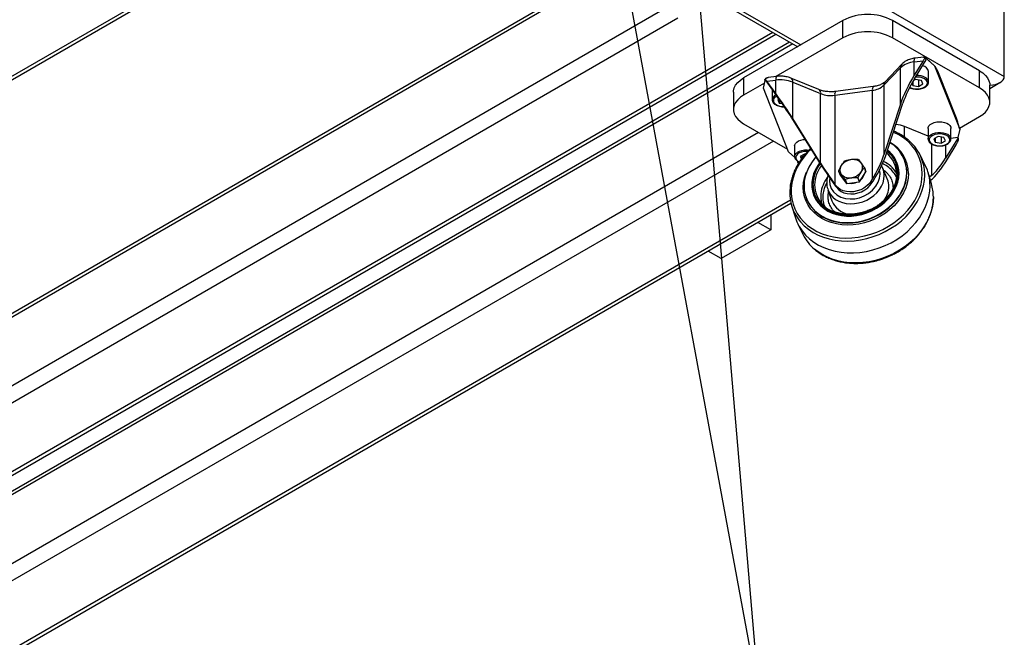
# Model space of a CAD drawing. Header units: millimetres. Extents: x 5 to 415, y 5 to 292.
# Tile 17 of 25: x 211 to 267, y 39 to 74. Entities that reach past the tile are written whole.
import ezdxf

# ---------------------------------------------------------------- set-up
doc = ezdxf.new("R2010")
doc.units = ezdxf.units.MM
doc.layers.add('NOTES', color=6, linetype='Continuous')
doc.layers.add('TRAIT-FORT', color=4, linetype='Continuous', lineweight=25)
doc.dimstyles.new('SLDDIMSTYLE5', dxfattribs={"dimtxt": 0.18, "dimasz": 2, "dimexe": 0, "dimexo": 0.0625, "dimgap": 0, "dimtad": 0, "dimtih": 1, "dimtoh": 1, "dimdec": 0, "dimrnd": 1e-09, "dimzin": 0, "dimdsep": 46, "dimtxsty": 'Standard', "dimsah": 1, "dimcen": 0.09, "dimadec": 0, "dimazin": 0, "dimtfac": 2, "dimtdec": 0, "dimtofl": 0, "dimtmove": 0, "dimatfit": 3, "dimfxl": 1, "dimfrac": 2, "dimtolj": 1, "dimtzin": 0, "dimarcsym": 0})

msp = doc.modelspace()

# ---------------------------------------------------------------- linework, layer by layer
at = {"layer": 'TRAIT-FORT', "lineweight": 25}
for p, q in [((165.635, 44.503), (229.133, 81.16)), ((165.811, 44.402), (229.264, 81.033)), ((255.013, 77.486), (267.175, 70.465)), ((244.548, 76.548), (187.272, 43.484)), ((244.548, 76.346), (187.272, 43.281)), ((250.595, 74.935), (255.403, 72.16)), ((250.771, 75.037), (255.579, 72.261)), ((247.94, 74.385), (187.272, 39.362)), ((267.175, 70.465), (267.175, 74.385)), ((248.584, 73.776), (187.697, 38.627)), ((257.983, 73.649), (252.326, 70.383)), ((257.983, 72.669), (257.983, 73.649)), ((260.811, 73.649), (260.811, 72.669)), ((265.761, 70.792), (260.811, 73.649)), ((253.987, 72.977), (191.091, 36.667)), ((254.944, 72.425), (187.272, 33.359)), ((191.228, 36.544), (254.163, 72.875)), ((257.983, 72.669), (254.166, 70.465)), ((265.761, 69.812), (260.811, 72.669)), ((255.12, 72.323), (187.272, 33.156)), ((262.55, 71.361), (262.042, 70.533)), ((262.042, 71.294), (262.55, 71.361)), ((262.042, 70.533), (262.042, 71.294)), ((262.054, 70.322), (262.728, 71.419)), ((262.573, 71.572), (262.088, 71.508)), ((262.686, 71.536), (262.713, 71.51)), ((262.728, 71.419), (262.689, 71.516)), ((262.689, 71.516), (262.713, 71.51)), ((263.206, 71.076), (262.692, 71.535)), ((262.713, 71.51), (262.77, 71.464)), ((262.749, 71.484), (263.204, 71.078)), ((262.77, 71.464), (262.749, 71.484)), ((260.314, 69.963), (261.257, 70.953)), ((261.333, 71.158), (260.39, 70.168)), ((261.257, 68.884), (261.257, 70.953)), ((262.857, 70.145), (262.857, 70.747)), ((263.204, 71.078), (264.633, 67.462)), ((265.761, 69.812), (265.761, 70.792)), ((252.326, 70.383), (252.326, 69.404)), ((253.455, 69.794), (253.552, 70.241)), ((253.538, 70.302), (253.542, 70.312)), ((253.538, 70.248), (253.538, 70.302)), ((253.542, 70.312), (253.581, 70.214)), ((253.581, 70.214), (254.254, 69.295)), ((253.647, 70.189), (254.155, 70.256)), ((254.155, 69.495), (253.647, 70.189)), ((254.201, 70.47), (253.715, 70.406)), ((254.155, 69.495), (254.155, 70.256)), ((256.612, 69.716), (255.019, 70.372)), ((255.119, 68.076), (255.119, 70.144)), ((255.119, 70.144), (256.712, 69.488)), ((261.96, 70.164), (261.96, 69.953)), ((262.12, 70.287), (261.988, 70.212)), ((262.454, 70.234), (262.12, 70.287)), ((262.293, 70.259), (262.293, 69.9)), ((262.541, 70.04), (262.454, 70.234)), ((264.373, 68.283), (263.464, 70.583)), ((266.347, 69.784), (266.927, 70.119)), ((251.74, 69.567), (251.74, 68.587)), ((253.519, 70.092), (252.326, 69.404)), ((254.883, 66.178), (253.455, 69.794)), ((253.952, 69.708), (253.952, 69.143)), ((257.515, 69.396), (259.66, 69.678)), ((259.706, 69.892), (257.561, 69.61)), ((259.66, 64.622), (259.66, 69.678)), ((260.314, 69.963), (260.314, 65.997)), ((261.907, 70.071), (261.96, 69.953)), ((261.96, 69.953), (262.293, 69.9)), ((262.293, 69.9), (262.541, 70.04)), ((266.347, 68.995), (266.347, 69.975)), ((254.335, 69.184), (254.268, 69.146)), ((254.268, 69.146), (254.355, 68.952)), ((254.355, 69.157), (254.355, 68.952)), ((256.712, 65.523), (256.712, 69.488)), ((257.515, 69.396), (257.515, 64.34)), ((254.355, 68.952), (254.518, 68.926)), ((261.257, 68.884), (260.314, 65.997)), ((260.489, 66.159), (261.4, 68.948)), ((255.057, 68.113), (256.596, 65.647)), ((256.712, 65.523), (255.119, 68.076)), ((264.619, 67.519), (265.761, 68.179)), ((252.326, 67.771), (254.823, 66.329)), ((262.835, 67.063), (261.491, 67.616)), ((261.491, 67.01), (261.491, 67.616)), ((262.835, 67.51), (262.835, 66.908)), ((264.135, 66.908), (264.135, 67.51)), ((264.633, 67.462), (264.528, 66.982)), ((253.174, 67.281), (189.676, 30.624)), ((254.023, 66.791), (190.525, 30.134)), ((263.398, 67.051), (263.151, 66.911)), ((263.151, 66.911), (263.238, 66.717)), ((263.238, 66.96), (263.238, 66.717)), ((263.732, 66.997), (263.398, 67.051)), ((263.572, 67.023), (263.572, 66.664)), ((263.572, 66.664), (263.819, 66.804)), ((263.819, 66.804), (263.732, 66.997)), ((264.507, 66.916), (263.833, 65.819)), ((264.528, 66.982), (264.135, 66.93)), ((264.545, 66.819), (264.507, 66.916)), ((264.528, 66.982), (264.549, 66.961)), ((264.549, 66.862), (264.545, 66.819)), ((264.549, 66.961), (264.549, 66.862)), ((255.231, 66.509), (255.231, 65.907)), ((263.03, 66.623), (263.03, 64.822)), ((263.238, 66.717), (263.572, 66.664)), ((263.833, 66.57), (263.833, 65.819)), ((263.932, 65.749), (264.44, 66.577)), ((255.239, 65.86), (254.883, 66.178)), ((255.385, 65.647), (255.398, 65.614)), ((255.794, 66.05), (255.547, 65.909)), ((255.547, 65.909), (255.613, 65.762)), ((255.634, 65.959), (255.634, 65.79)), ((255.837, 66.043), (255.794, 66.05)), ((261.49, 65.702), (261.48, 65.726)), ((262.674, 65.399), (262.375, 66)), ((255.474, 65.556), (255.426, 65.621)), ((257.738, 65.081), (257.832, 64.844)), ((259.201, 65.282), (259.295, 65.045)), ((259.295, 65.037), (259.201, 65.274)), ((260.511, 64.634), (260.247, 65.249)), ((260.259, 65.22), (260.247, 65.249)), ((262.64, 64.859), (262.623, 65.163)), ((257.832, 64.844), (258.193, 64.367)), ((258.193, 64.367), (258.099, 64.605)), ((258.108, 64.602), (258.202, 64.364)), ((258.925, 64.459), (258.831, 64.697)), ((258.84, 64.702), (258.933, 64.465)), ((258.933, 64.465), (259.295, 65.037)), ((259.609, 64.538), (259.66, 64.622)), ((259.609, 64.538), (259.653, 64.426)), ((259.653, 64.426), (259.705, 64.51)), ((260.522, 64.607), (260.511, 64.634)), ((263.027, 64.348), (262.836, 64.991)), ((263.03, 64.822), (262.913, 64.731)), ((262.966, 64.552), (262.968, 64.553)), ((257.126, 64.016), (257.354, 63.386)), ((257.126, 64.016), (257.136, 63.991)), ((257.567, 64.269), (257.515, 64.34)), ((257.56, 64.227), (257.611, 64.157)), ((257.567, 64.269), (257.611, 64.157)), ((258.202, 64.364), (258.925, 64.459)), ((254.987, 63.429), (193.515, 27.942)), ((255.9, 63.521), (255.909, 63.497)), ((193.515, 27.739), (255.023, 63.247)), ((255.06, 63.11), (255.252, 62.467)), ((253.882, 62.588), (253.882, 61.73)), ((253.882, 61.73), (251.053, 60.097)), ((253.882, 61.73), (253.138, 62.159)), ((255.413, 62.058), (255.713, 61.458)), ((251.053, 60.097), (250.31, 60.526))]:
    msp.add_line(p, q, dxfattribs=at)
at = {"layer": 'TRAIT-FORT', "lineweight": 25, "flags": 128}
for points in [[(262.042, 71.294), (262.044, 71.368), (262.05, 71.429), (262.061, 71.474), (262.074, 71.5), (262.088, 71.508)], [(265.761, 70.792), (265.948, 70.667), (266.102, 70.529), (266.221, 70.379), (266.301, 70.221), (266.342, 70.058), (266.347, 69.975)], [(251.74, 69.567), (251.745, 69.649), (251.786, 69.812), (251.866, 69.97), (251.985, 70.12), (252.139, 70.259), (252.326, 70.383)], [(261.79, 69.855), (261.843, 69.827), (261.969, 69.783), (262.11, 69.759), (262.257, 69.756), (262.401, 69.773), (262.533, 69.811), (262.644, 69.867), (262.728, 69.937), (262.779, 70.017), (262.794, 70.101), (262.772, 70.185), (262.715, 70.264), (262.626, 70.331)], [(265.761, 68.179), (265.948, 68.303), (266.102, 68.442), (266.221, 68.592), (266.301, 68.75), (266.342, 68.913), (266.342, 69.078), (266.301, 69.241), (266.221, 69.399), (266.102, 69.549), (265.948, 69.687), (265.761, 69.812)], [(252.326, 69.404), (252.139, 69.279), (251.985, 69.14), (251.866, 68.991), (251.786, 68.833), (251.745, 68.669), (251.745, 68.505), (251.786, 68.342), (251.866, 68.184), (251.985, 68.034), (252.139, 67.895), (252.326, 67.771)], [(254.216, 69.348), (254.119, 69.285), (254.051, 69.21), (254.018, 69.127), (254.021, 69.042), (254.061, 68.96), (254.135, 68.887), (254.238, 68.826), (254.364, 68.782), (254.505, 68.758), (254.635, 68.754)], [(262.835, 67.51), (262.843, 67.568), (262.883, 67.652), (262.956, 67.728), (263.057, 67.793), (263.182, 67.842), (263.322, 67.874), (263.472, 67.886), (263.622, 67.877), (263.765, 67.849), (263.893, 67.803), (263.999, 67.741), (264.077, 67.666), (264.123, 67.583), (264.135, 67.51)], [(255.231, 66.509), (255.238, 66.567), (255.279, 66.651), (255.351, 66.727), (255.453, 66.792), (255.577, 66.841), (255.718, 66.872), (255.825, 66.883)], [(262.501, 64.922), (262.484, 65.222), (262.432, 65.514), (262.345, 65.796), (262.226, 66.066), (262.074, 66.32), (261.891, 66.556), (261.678, 66.773), (261.439, 66.967), (261.175, 67.138), (260.888, 67.284), (260.861, 67.296)], [(262.835, 66.903), (262.836, 66.922), (262.859, 67.008), (262.916, 67.089), (263.003, 67.16), (263.117, 67.217), (263.25, 67.258), (263.397, 67.28), (263.547, 67.282), (263.695, 67.263), (263.831, 67.226), (263.949, 67.171)], [(263.904, 67.095), (263.789, 67.148), (263.654, 67.182), (263.509, 67.196), (263.362, 67.189), (263.223, 67.161), (263.1, 67.113), (263.002, 67.05), (262.934, 66.975), (262.901, 66.892), (262.904, 66.807), (262.944, 66.725), (263.018, 66.652), (263.121, 66.591), (263.247, 66.547), (263.388, 66.523), (263.536, 66.519), (263.68, 66.537), (263.811, 66.575), (263.923, 66.631), (264.006, 66.701), (264.057, 66.78), (264.073, 66.865), (264.051, 66.949), (263.993, 67.027), (263.904, 67.095)], [(256.167, 66.334), (255.971, 66.137), (255.745, 65.871), (255.547, 65.592), (255.379, 65.303), (255.243, 65.005), (255.14, 64.702), (255.07, 64.396), (255.036, 64.09), (255.036, 63.788), (255.07, 63.492), (255.14, 63.204), (255.243, 62.928), (255.379, 62.666), (255.547, 62.421), (255.745, 62.194), (255.971, 61.988), (256.223, 61.805), (256.499, 61.646), (256.796, 61.514), (257.111, 61.408), (257.442, 61.331), (257.785, 61.283), (258.138, 61.264), (258.496, 61.275), (258.857, 61.315), (259.217, 61.384), (259.572, 61.482), (259.921, 61.607), (260.258, 61.759), (260.582, 61.936), (260.888, 62.135), (261.175, 62.357), (261.439, 62.597), (261.678, 62.855), (261.891, 63.128), (262.074, 63.412), (262.226, 63.706), (262.345, 64.007), (262.432, 64.312), (262.484, 64.618), (262.501, 64.922), (262.501, 64.922)], [(255.231, 65.902), (255.231, 65.921), (255.254, 66.007), (255.311, 66.088), (255.399, 66.159), (255.512, 66.216), (255.646, 66.257), (255.792, 66.279), (255.943, 66.28), (256.047, 66.27)], [(255.969, 66.191), (255.904, 66.195), (255.757, 66.188), (255.618, 66.159), (255.496, 66.112), (255.397, 66.049), (255.329, 65.974), (255.296, 65.891), (255.299, 65.806), (255.339, 65.724), (255.413, 65.65), (255.499, 65.598)], [(256.442, 65.894), (256.362, 65.799), (256.184, 65.557), (256.035, 65.303), (255.918, 65.041), (255.834, 64.774), (255.782, 64.506), (255.765, 64.238), (255.782, 63.976), (255.834, 63.721), (255.918, 63.476), (256.035, 63.246), (256.184, 63.031), (256.362, 62.835), (256.567, 62.659), (256.797, 62.507), (257.049, 62.38), (257.32, 62.279), (257.607, 62.205), (257.908, 62.16), (258.217, 62.144), (258.532, 62.157), (258.848, 62.198), (259.163, 62.269), (259.473, 62.366), (259.773, 62.49), (260.06, 62.64), (260.331, 62.812), (260.584, 63.006), (260.814, 63.219), (261.019, 63.448), (261.196, 63.691), (261.345, 63.945), (261.462, 64.206), (261.547, 64.473), (261.598, 64.742), (261.615, 65.009)], [(257.823, 65.131), (257.84, 65.256), (257.89, 65.378), (257.971, 65.492), (258.078, 65.59), (258.206, 65.669), (258.347, 65.723), (258.493, 65.749), (258.638, 65.747), (258.773, 65.716), (258.891, 65.658), (258.986, 65.576), (259.052, 65.474), (259.086, 65.359), (259.086, 65.236), (259.052, 65.111), (258.986, 64.993), (258.891, 64.886), (258.773, 64.797), (258.638, 64.73), (258.493, 64.69), (258.347, 64.677), (258.206, 64.694), (258.078, 64.739), (257.971, 64.809), (257.89, 64.902), (257.84, 65.011), (257.823, 65.131)], [(256.656, 65.552), (256.55, 65.4), (256.415, 65.163), (256.313, 64.919), (256.243, 64.67), (256.209, 64.42), (256.209, 64.174), (256.243, 63.933), (256.313, 63.703), (256.415, 63.485), (256.55, 63.283), (256.714, 63.1), (256.906, 62.939), (257.124, 62.801), (257.363, 62.688), (257.621, 62.603), (257.894, 62.547), (258.178, 62.519), (258.469, 62.521), (258.764, 62.552), (259.057, 62.613), (259.345, 62.702), (259.624, 62.817), (259.89, 62.958), (260.139, 63.123), (260.368, 63.308), (260.573, 63.512), (260.752, 63.732), (260.902, 63.964), (261.02, 64.205), (261.106, 64.453), (261.158, 64.702), (261.176, 64.951), (261.176, 64.951)], [(255.468, 62.307), (255.564, 62.188), (255.776, 61.966), (256.015, 61.766), (256.28, 61.59), (256.568, 61.438), (256.875, 61.313), (257.2, 61.215), (257.54, 61.146), (257.891, 61.106), (258.25, 61.095), (258.614, 61.114), (258.98, 61.162), (259.344, 61.239), (259.703, 61.345), (260.054, 61.477), (260.393, 61.636), (260.718, 61.819), (261.026, 62.025), (261.314, 62.252), (261.578, 62.498), (261.818, 62.761), (262.03, 63.039), (262.213, 63.328), (262.365, 63.627), (262.484, 63.932), (262.57, 64.241), (262.623, 64.551), (262.64, 64.859)], [(261.718, 64.94), (261.701, 64.666), (261.648, 64.391), (261.561, 64.118), (261.441, 63.849), (261.289, 63.589), (261.107, 63.34), (260.897, 63.105), (260.661, 62.887), (260.403, 62.689), (260.125, 62.512), (259.83, 62.359), (259.523, 62.232), (259.206, 62.132), (258.883, 62.06), (258.559, 62.017), (258.236, 62.004), (257.919, 62.021), (257.612, 62.067), (257.317, 62.143), (257.039, 62.246), (256.781, 62.376), (256.545, 62.532), (256.335, 62.712), (256.153, 62.913), (256.001, 63.133), (255.881, 63.37), (255.794, 63.62), (255.742, 63.881), (255.724, 64.15), (255.742, 64.424), (255.794, 64.699), (255.881, 64.973), (255.9, 65.022)], [(256.624, 62.6), (256.806, 62.483), (257.058, 62.356), (257.33, 62.255), (257.617, 62.181), (257.917, 62.136), (258.226, 62.12), (258.541, 62.133), (258.858, 62.174), (259.173, 62.244), (259.482, 62.342), (259.782, 62.466), (260.07, 62.615), (260.341, 62.788), (260.593, 62.982), (260.823, 63.194), (261.028, 63.424), (261.206, 63.666), (261.354, 63.92), (261.471, 64.182), (261.556, 64.449), (261.607, 64.717), (261.625, 64.984)], [(257.136, 63.991), (257.17, 63.912), (257.272, 63.745), (257.403, 63.595), (257.563, 63.467), (257.746, 63.363), (257.95, 63.286), (258.17, 63.237), (258.401, 63.217), (258.638, 63.226), (258.877, 63.265), (259.112, 63.332), (259.338, 63.426), (259.55, 63.546), (259.745, 63.688), (259.917, 63.849), (260.063, 64.027), (260.179, 64.217), (260.265, 64.415), (260.317, 64.617), (260.334, 64.819)], [(257.231, 64.688), (257.213, 64.524), (257.238, 64.307), (257.315, 64.093), (257.448, 63.894), (257.636, 63.726), (257.866, 63.6), (258.124, 63.522), (258.392, 63.492), (258.654, 63.507), (258.917, 63.561), (259.185, 63.661), (259.443, 63.807), (259.673, 63.994), (259.861, 64.212), (259.994, 64.446), (260.071, 64.681), (260.095, 64.903), (260.095, 64.903)], [(259.609, 64.538), (259.492, 64.38), (259.348, 64.238), (259.179, 64.115), (258.993, 64.017), (258.793, 63.945), (258.588, 63.903), (258.382, 63.891), (258.183, 63.91), (257.996, 63.959), (257.828, 64.037), (257.683, 64.142), (257.567, 64.269)], [(257.988, 64.637), (258.045, 64.555), (258.073, 64.526)], [(255.252, 62.467), (255.352, 62.19), (255.486, 61.922), (255.651, 61.671), (255.846, 61.438), (256.069, 61.225), (256.318, 61.033), (256.592, 60.866), (256.886, 60.724), (257.2, 60.608), (257.53, 60.519), (257.873, 60.459), (258.227, 60.427), (258.587, 60.425), (258.952, 60.451), (259.318, 60.507), (259.681, 60.59), (260.038, 60.701), (260.387, 60.839), (260.724, 61.002), (261.046, 61.19), (261.351, 61.399), (261.635, 61.629), (261.896, 61.877), (262.133, 62.142), (262.342, 62.421), (262.523, 62.711), (262.672, 63.01), (262.79, 63.315), (262.875, 63.624), (262.926, 63.934), (262.943, 64.242)], [(257.611, 64.157), (257.728, 64.029), (257.872, 63.925), (258.041, 63.847), (258.227, 63.797), (258.427, 63.778), (258.632, 63.79), (258.838, 63.832), (259.037, 63.904), (259.224, 64.003), (259.392, 64.125), (259.537, 64.268), (259.653, 64.426)], [(263.133, 63.61), (263.116, 63.302), (263.064, 62.992), (262.978, 62.683), (262.858, 62.378), (262.706, 62.079), (262.523, 61.79), (262.311, 61.512), (262.072, 61.249), (261.807, 61.003), (261.52, 60.776), (261.212, 60.57), (260.887, 60.386), (260.547, 60.228), (260.196, 60.095), (259.837, 59.99), (259.473, 59.913), (259.108, 59.865), (258.743, 59.846), (258.384, 59.857), (258.033, 59.897), (257.694, 59.966), (257.369, 60.064), (257.061, 60.189), (256.774, 60.34), (256.509, 60.517), (256.371, 60.627)]]:
    msp.add_lwpolyline(points, dxfattribs=at)
at = {"layer": 'TRAIT-FORT', "lineweight": 25}
for centre, radius, start, end in [((259.397, 70.933), 3.062, 62.4914, 117.5086), ((259.397, 69.953), 3.062, 62.4914, 117.5086), ((262.154, 69.964), 1.335, 94.8277, 132.2228), ((262.865, 71.333), 0.161, 125.9158, 147.9727), ((261.545, 70.963), 0.288, 137.2594, 182.1095), ((262.457, 70.675), 0.406, 10.1924, 81.4771), ((253.493, 70.149), 0.11, 36.8123, 65.3838), ((254.425, 70.31), 0.275, 144.4234, 191.3707), ((254.422, 68.343), 1.932, 68.863, 97.9473), ((254.895, 70.181), 0.227, 350.6534, 57.0191), ((260.602, 69.973), 0.288, 137.3059, 182.108), ((262.212, 69.549), 0.884, 62.1411, 96.0176), ((262.219, 69.563), 0.957, 61.9087, 92.6557), ((262.544, 70.121), 0.314, 3.7422, 66.2223), ((256.488, 69.525), 0.228, 350.6897, 56.7826), ((257.785, 69.45), 0.275, 144.4603, 191.3553), ((259.931, 69.732), 0.276, 144.5184, 191.331), ((259.567, 70.786), 1.112, 274.8277, 312.2228), ((254.293, 69.103), 0.342, 112.2512, 174.0686), ((257.293, 70.99), 1.61, 248.863, 277.9473), ((260.832, 65.96), 1.783, 68.2934, 84.4518), ((260.085, 64.864), 2.555, 6.7085, 49.8085), ((263.822, 66.884), 0.314, 3.7422, 66.2223), ((264.643, 66.831), 0.161, 125.9158, 147.9727), ((259.507, 64.947), 1.669, 0.1214, 52.3974), ((259.639, 65.002), 1.976, 0.1949, 58.7807), ((259.686, 64.93), 2.032, 0.2585, 61.0701), ((258.585, 64.882), 0.918, 121.2827, 121.9168), ((258.611, 65.123), 0.676, 70.2255, 71.0033), ((259.482, 64.896), 1.557, 359.9662, 50.6478), ((259.68, 64.99), 1.944, 359.825, 21.4561), ((258.481, 64.161), 2.129, 144.3313, 163.544), ((258.251, 65.086), 0.513, 179.5327, 180.4673), ((258.688, 65.278), 0.513, 359.5327, 0.4673), ((259.251, 64.823), 1.083, 359.7829, 21.498), ((259.534, 64.017), 1.776, 48.6131, 64.9581), ((259.687, 64.191), 1.544, 28.8719, 48.6012), ((260.364, 64.252), 2.58, 359.7867, 26.4118), ((257.992, 64.299), 1.621, 163.3347, 251.648), ((258.678, 63.553), 1.97, 143.5987, 172.9127), ((258.328, 65.241), 0.676, 250.2255, 251.0033), ((258.354, 65.482), 0.918, 301.2827, 301.9168), ((258.591, 65.053), 0.626, 312.4748, 342.9391), ((258.782, 65.041), 0.513, 359.5327, 0.4673), ((259.504, 64.202), 1.096, 359.7817, 21.6938), ((257.514, 63.848), 2.561, 172.8283, 216.9952), ((258.422, 65.003), 0.676, 250.2255, 251.0033), ((258.478, 65.144), 0.764, 262.8192, 292.9374), ((258.448, 65.244), 0.918, 301.2827, 301.9168), ((259.217, 64.225), 1.383, 324.1278, 358.873), ((260.561, 63.616), 2.572, 359.8677, 16.5248), ((257.777, 64.252), 2.014, 202.0048, 235.0693), ((258.26, 63.627), 1.547, 173.725, 194.235), ((258.531, 63.87), 1.273, 202.3448, 259.1737), ((258.053, 62.635), 2.62, 206.7034, 230.042)]:
    msp.add_arc(centre, radius, start, end, dxfattribs=at)
for centre, major_axis, ratio, start_param, end_param in [((262.661, 71.08), (0.207, 0.519), 0.403953, 0.873165, 1.165775), ((263.464, 70.174), (-0.298, 0.918), 0.142638, 5.12676, 6.054056), ((253.758, 69.907), (-0.29, 0.465), 0.117799, 5.286457, 5.579066), ((262.309, 69.858), (1.091, 2.002), 0.249742, 1.365224, 2.209005), ((262.276, 69.759), (0.909, 1.669), 0.249742, 1.365224, 2.209005), ((266.327, 70.465), (0.849, 0), 0.577382, 4.738036, 6.283185), ((266.327, 70.465), (0.849, 0), 0.577382, 4.738069, 6.283185), ((254.422, 68.82), (-1.191, 1.731), 0.082508, 4.212114, 5.055895), ((254.477, 68.732), (-0.993, 1.442), 0.082508, 4.212114, 5.055895), ((264.373, 67.875), (-0.298, 0.918), 0.142638, 4.199465, 5.12676), ((264.329, 66.858), (0.207, 0.519), 0.403953, 4.307367, 4.599977), ((257.293, 64.903), (-1.191, 1.731), 0.082508, 1.070521, 1.914302), ((259.438, 65.185), (0.909, 1.669), 0.249742, 4.506816, 5.350597), ((259.438, 65.185), (1.091, 2.002), 0.249742, 4.506816, 5.350597), ((263.665, 66.425), (1.091, 2.002), 0.249742, 3.663036, 4.506816), ((263.611, 66.382), (0.909, 1.669), 0.249742, 3.663036, 4.506816), ((257.293, 64.903), (-0.993, 1.442), 0.082508, 1.070521, 1.914302)]:
    msp.add_ellipse(centre, major_axis=major_axis, ratio=ratio, start_param=start_param, end_param=end_param, dxfattribs=at)
for points, knots in [([(262.088, 71.508), (262.067, 71.505), (262.003, 71.497), (261.897, 71.473), (261.768, 71.434), (261.639, 71.381), (261.515, 71.311), (261.411, 71.237), (261.357, 71.18), (261.335, 71.157)], [0, 0, 0, 0, 0.06916, 0.218351, 0.372049, 0.536657, 0.708346, 0.884605, 1, 1, 1, 1]), ([(262.574, 71.572), (262.574, 71.572), (262.59, 71.583), (262.613, 71.558), (262.627, 71.503), (262.634, 71.477)], [0, 0, 0, 0, 0.018907, 0.532441, 1, 1, 1, 1]), ([(262.694, 71.534), (262.684, 71.542), (262.664, 71.557), (262.622, 71.574), (262.593, 71.573), (262.574, 71.572)], [0, 0, 0, 0, 0.259512, 0.514338, 1, 1, 1, 1]), ([(262.634, 71.477), (262.645, 71.489), (262.664, 71.509), (262.682, 71.514), (262.689, 71.516)], [0, 0, 0, 0, 0.57945, 1, 1, 1, 1]), ([(253.573, 70.284), (253.565, 70.293), (253.551, 70.309), (253.545, 70.311), (253.542, 70.312)], [0, 0, 0, 0, 0.579451, 1, 1, 1, 1]), ([(253.715, 70.406), (253.676, 70.395), (253.617, 70.379), (253.56, 70.335), (253.546, 70.313), (253.544, 70.311)], [0, 0, 0, 0, 0.642828, 0.96622, 1, 1, 1, 1]), ([(253.573, 70.284), (253.588, 70.313), (253.621, 70.374), (253.677, 70.409), (253.714, 70.405), (253.716, 70.405)], [0, 0, 0, 0, 0.4675591, 0.9810935, 1, 1, 1, 1]), ([(254.422, 70.485), (254.354, 70.483), (254.28, 70.481), (254.207, 70.471), (254.201, 70.47)], [0, 0, 0, 0, 0.915906, 1, 1, 1, 1]), ([(255.018, 70.37), (254.993, 70.38), (254.924, 70.41), (254.814, 70.44), (254.692, 70.464), (254.565, 70.481), (254.474, 70.483), (254.422, 70.485)], [0, 0, 0, 0, 0.13642, 0.3824, 0.560676, 0.750112, 1, 1, 1, 1]), ([(260.39, 70.168), (260.39, 70.168), (260.379, 70.155), (260.34, 70.121), (260.267, 70.07), (260.172, 70.02), (260.061, 69.974), (259.936, 69.936), (259.817, 69.908), (259.738, 69.897), (259.706, 69.892)], [0, 0, 0, 0, 0.002993, 0.153421, 0.303306, 0.454021, 0.604913, 0.752744, 0.899826, 1, 1, 1, 1]), ([(261.783, 69.839), (261.786, 69.837), (261.821, 69.814), (261.91, 69.784), (262.043, 69.752), (262.186, 69.74), (262.33, 69.747), (262.468, 69.772), (262.595, 69.816), (262.703, 69.877), (262.788, 69.953), (262.839, 70.041), (262.861, 70.107), (262.856, 70.14), (262.856, 70.14)], [0, 0, 0, 0, 0.0073337, 0.106212, 0.2050863, 0.3037194, 0.4022963, 0.5010651, 0.6002792, 0.7002408, 0.8010097, 0.9010222, 0.997225, 1, 1, 1, 1]), ([(257.293, 69.592), (257.232, 69.594), (257.147, 69.596), (257.024, 69.609), (256.922, 69.625), (256.807, 69.65), (256.702, 69.681), (256.641, 69.705), (256.613, 69.716)], [0, 0, 0, 0, 0.243487, 0.3432, 0.506829, 0.674066, 0.850058, 1, 1, 1, 1]), ([(257.561, 69.61), (257.559, 69.61), (257.523, 69.604), (257.433, 69.596), (257.345, 69.594), (257.293, 69.592)], [0, 0, 0, 0, 0.025529, 0.420844, 1, 1, 1, 1]), ([(253.952, 69.137), (253.956, 69.108), (253.963, 69.049), (254.011, 68.966), (254.084, 68.892), (254.183, 68.83), (254.303, 68.782), (254.438, 68.752), (254.554, 68.739), (254.622, 68.743), (254.642, 68.745)], [0, 0, 0, 0, 0.125273, 0.253527, 0.385665, 0.522853, 0.662464, 0.802068, 0.941332, 1, 1, 1, 1]), ([(261.721, 66.831), (261.712, 66.838), (261.636, 66.909), (261.473, 67.027), (261.231, 67.179), (261.03, 67.284), (260.907, 67.332), (260.876, 67.344)], [0, 0, 0, 0, 0.035893, 0.32497, 0.614036, 0.902983, 1, 1, 1, 1]), ([(262.836, 66.902), (262.839, 66.873), (262.846, 66.814), (262.895, 66.731), (262.968, 66.657), (263.067, 66.595), (263.187, 66.547), (263.322, 66.516), (263.465, 66.504), (263.609, 66.51), (263.747, 66.536), (263.873, 66.58), (263.981, 66.641), (264.066, 66.717), (264.118, 66.805), (264.14, 66.871), (264.135, 66.903), (264.135, 66.904)], [0, 0, 0, 0, 0.065096, 0.131741, 0.200404, 0.271691, 0.344237, 0.41678, 0.489146, 0.561471, 0.633937, 0.706729, 0.78007, 0.854003, 0.927381, 0.997964, 1, 1, 1, 1]), ([(264.514, 66.717), (264.522, 66.737), (264.536, 66.77), (264.542, 66.804), (264.545, 66.819)], [0, 0, 0, 0, 0.579451, 1, 1, 1, 1]), ([(256.148, 66.364), (256.133, 66.351), (256.045, 66.273), (255.899, 66.119), (255.711, 65.901), (255.541, 65.67), (255.389, 65.428), (255.256, 65.177), (255.146, 64.917), (255.059, 64.651), (254.999, 64.407), (254.981, 64.252), (254.973, 64.188)], [0, 0, 0, 0, 0.0231, 0.129869, 0.238573, 0.348855, 0.460467, 0.573246, 0.687091, 0.801959, 0.917852, 1, 1, 1, 1]), ([(261.131, 64.951), (261.123, 65.075), (261.107, 65.329), (260.995, 65.63), (260.86, 65.858), (260.721, 66.046), (260.588, 66.155), (260.509, 66.219)], [0, 0, 0, 0, 0.252514, 0.520153, 0.6597, 0.799276, 1, 1, 1, 1]), ([(255.231, 65.901), (255.234, 65.872), (255.241, 65.812), (255.29, 65.73), (255.364, 65.657), (255.434, 65.608), (255.483, 65.589), (255.492, 65.585)], [0, 0, 0, 0, 0.225743, 0.456857, 0.694969, 0.942183, 1, 1, 1, 1]), ([(257.738, 65.09), (257.766, 65.149), (257.823, 65.27), (257.942, 65.474), (258.039, 65.589), (258.099, 65.662)], [0, 0, 0, 0, 0.2681431, 0.5421571, 1, 1, 1, 1]), ([(258.108, 65.667), (258.168, 65.685), (258.289, 65.72), (258.531, 65.762), (258.716, 65.762), (258.831, 65.762)], [0, 0, 0, 0, 0.268143, 0.542157, 1, 1, 1, 1]), ([(258.84, 65.759), (258.868, 65.727), (258.925, 65.661), (259.044, 65.508), (259.141, 65.369), (259.201, 65.282)], [0, 0, 0, 0, 0.268143, 0.542157, 1, 1, 1, 1]), ([(261.101, 64.947), (261.093, 65.069), (261.077, 65.321), (260.966, 65.618), (260.834, 65.843), (260.699, 66.025), (260.572, 66.129), (260.499, 66.189)], [0, 0, 0, 0, 0.255401, 0.526101, 0.667274, 0.808417, 1, 1, 1, 1]), ([(255.454, 65.524), (255.442, 65.541), (255.423, 65.57), (255.406, 65.601), (255.398, 65.614)], [0, 0, 0, 0, 0.57945, 1, 1, 1, 1]), ([(256.677, 65.519), (256.665, 65.506), (256.601, 65.433), (256.517, 65.285), (256.38, 65.023), (256.273, 64.693), (256.231, 64.306), (256.273, 63.929), (256.381, 63.629), (256.515, 63.4), (256.683, 63.182), (256.948, 62.943), (257.275, 62.764), (257.562, 62.661), (257.856, 62.588), (258.232, 62.546), (258.688, 62.572), (259.144, 62.667), (259.52, 62.807), (259.814, 62.957), (260.101, 63.136), (260.428, 63.401), (260.693, 63.71), (260.861, 63.972), (260.994, 64.236), (261.107, 64.566), (261.123, 64.825), (261.131, 64.951)], [0, 0, 0, 0, 0.005895, 0.03291, 0.059931, 0.111743, 0.160627, 0.209511, 0.261323, 0.288338, 0.315359, 0.37047, 0.425582, 0.452597, 0.479617, 0.531429, 0.580313, 0.629198, 0.68101, 0.708025, 0.735045, 0.790157, 0.845268, 0.872283, 0.899304, 0.951116, 1, 1, 1, 1]), ([(256.691, 65.496), (256.684, 65.487), (256.573, 65.36), (256.437, 65.083), (256.301, 64.693), (256.262, 64.31), (256.302, 63.938), (256.409, 63.641), (256.542, 63.415), (256.707, 63.2), (256.969, 62.964), (257.355, 62.752), (257.788, 62.621), (258.237, 62.572), (258.688, 62.597), (259.138, 62.691), (259.51, 62.829), (259.8, 62.978), (260.084, 63.154), (260.406, 63.416), (260.72, 63.781), (260.943, 64.172), (261.077, 64.567), (261.093, 64.823), (261.101, 64.947)], [0, 0, 0, 0, 0.00409, 0.058166, 0.110083, 0.159066, 0.208049, 0.259966, 0.287041, 0.314111, 0.369334, 0.424557, 0.478633, 0.53055, 0.579533, 0.628516, 0.680433, 0.707508, 0.734578, 0.789801, 0.845024, 0.8991, 0.951017, 1, 1, 1, 1]), ([(258.099, 64.605), (258.064, 64.656), (257.992, 64.759), (257.865, 64.931), (257.787, 65.024), (257.738, 65.081)], [0, 0, 0, 0, 0.268143, 0.542157, 1, 1, 1, 1]), ([(259.201, 65.274), (259.166, 65.233), (259.094, 65.15), (258.967, 64.965), (258.889, 64.803), (258.84, 64.702)], [0, 0, 0, 0, 0.268143, 0.542157, 1, 1, 1, 1]), ([(260.095, 64.903), (260.094, 64.978), (260.093, 65.063), (260.064, 65.14), (260.06, 65.151)], [0, 0, 0, 0, 0.86793, 1, 1, 1, 1]), ([(260.258, 65.217), (260.255, 65.225), (260.236, 65.285), (260.203, 65.339), (260.174, 65.386)], [0, 0, 0, 0, 0.134136, 1, 1, 1, 1]), ([(261.026, 64.707), (261.016, 64.737), (260.968, 64.881), (260.799, 65.103), (260.544, 65.348), (260.326, 65.455), (260.228, 65.504)], [0, 0, 0, 0, 0.087247, 0.405714, 0.73094, 1, 1, 1, 1]), ([(260.294, 65.139), (260.295, 65.138), (260.394, 65.084), (260.505, 64.964), (260.634, 64.801), (260.735, 64.627), (260.82, 64.4), (260.833, 64.207), (260.838, 64.113)], [0, 0, 0, 0, 0.002238, 0.2642818, 0.3927281, 0.5212098, 0.7675662, 1, 1, 1, 1]), ([(257.131, 64.834), (257.114, 64.78), (257.08, 64.667), (257.057, 64.493), (257.058, 64.313), (257.083, 64.143), (257.121, 64.039), (257.138, 63.99)], [0, 0, 0, 0, 0.192003, 0.396723, 0.605177, 0.818072, 1, 1, 1, 1]), ([(258.831, 64.697), (258.764, 64.698), (258.628, 64.7), (258.436, 64.681), (258.262, 64.647), (258.16, 64.617), (258.108, 64.602)], [0, 0, 0, 0, 0.267898, 0.541662, 0.768854, 1, 1, 1, 1]), ([(261.037, 64.873), (261.035, 64.813), (261.031, 64.689), (261.003, 64.563), (260.988, 64.498)], [0, 0, 0, 0, 0.484531, 1, 1, 1, 1]), ([(257.061, 64.425), (257.034, 64.373), (256.947, 64.209), (256.856, 63.925), (256.821, 63.585), (256.844, 63.302), (256.907, 63.145), (256.93, 63.088)], [0, 0, 0, 0, 0.116675, 0.374475, 0.617706, 0.860936, 1, 1, 1, 1]), ([(260.988, 64.498), (260.987, 64.493), (260.973, 64.417), (260.921, 64.271), (260.832, 64.066), (260.717, 63.867), (260.58, 63.678), (260.425, 63.501), (260.254, 63.339), (260.074, 63.195), (259.905, 63.08), (259.748, 62.988), (259.587, 62.904), (259.468, 62.855), (259.4, 62.826)], [0, 0, 0, 0, 0.008337, 0.1095008, 0.2101437, 0.3102205, 0.4096013, 0.5079805, 0.6046504, 0.6977592, 0.7857333, 0.8482984, 0.9132625, 1, 1, 1, 1]), ([(257.5, 62.763), (257.479, 62.78), (257.418, 62.833), (257.343, 62.939), (257.24, 63.111), (257.16, 63.339), (257.125, 63.621), (257.153, 63.81), (257.167, 63.902)], [0, 0, 0, 0, 0.064778, 0.189843, 0.314942, 0.554813, 0.781128, 1, 1, 1, 1]), ([(260.453, 60.161), (260.565, 60.208), (260.721, 60.274), (260.945, 60.386), (261.132, 60.49), (261.347, 60.623), (261.564, 60.775), (261.78, 60.946), (261.99, 61.134), (262.189, 61.338), (262.376, 61.556), (262.546, 61.787), (262.698, 62.029), (262.831, 62.281), (262.941, 62.541), (263.029, 62.807), (263.092, 63.078), (263.129, 63.332), (263.132, 63.494), (263.133, 63.566)], [0, 0, 0, 0, 0.0735446, 0.1033236, 0.1527216, 0.203962, 0.2588731, 0.3161196, 0.3751681, 0.4356, 0.4971271, 0.5595471, 0.6227201, 0.6865531, 0.7509902, 0.816006, 0.8816019, 0.9478037, 1, 1, 1, 1]), ([(259.4, 62.826), (259.312, 62.794), (259.188, 62.748), (259.001, 62.698), (258.84, 62.663), (258.646, 62.634), (258.444, 62.618), (258.235, 62.617), (258.023, 62.633), (257.812, 62.668), (257.627, 62.714), (257.517, 62.755), (257.473, 62.772)], [0, 0, 0, 0, 0.136537, 0.191852, 0.28353, 0.378531, 0.480238, 0.586171, 0.695369, 0.807112, 0.920957, 1, 1, 1, 1]), ([(256.383, 60.611), (256.386, 60.609), (256.457, 60.543), (256.614, 60.431), (256.856, 60.278), (257.116, 60.147), (257.391, 60.037), (257.679, 59.95), (257.977, 59.884), (258.283, 59.842), (258.594, 59.822), (258.906, 59.825), (259.214, 59.849), (259.51, 59.891), (259.767, 59.945), (259.993, 60.004), (260.214, 60.071), (260.367, 60.129), (260.453, 60.161)], [0, 0, 0, 0, 0.003098, 0.075415, 0.14773, 0.220014, 0.292235, 0.364346, 0.436288, 0.507972, 0.579257, 0.649883, 0.719305, 0.786133, 0.848548, 0.892829, 0.939625, 1, 1, 1, 1])]:
    msp.add_open_spline(points, degree=3, knots=knots, dxfattribs=at)

# ---------------------------------------------------------------- leaders
at = {"layer": 'NOTES'}
for points in [[(248.666, 88.135), (253.224, 34.925)], [(245.593, 76.182), (253.224, 34.925)]]:
    msp.add_leader(points, dimstyle='SLDDIMSTYLE5', dxfattribs=at)

doc.saveas('drawing.dxf')
